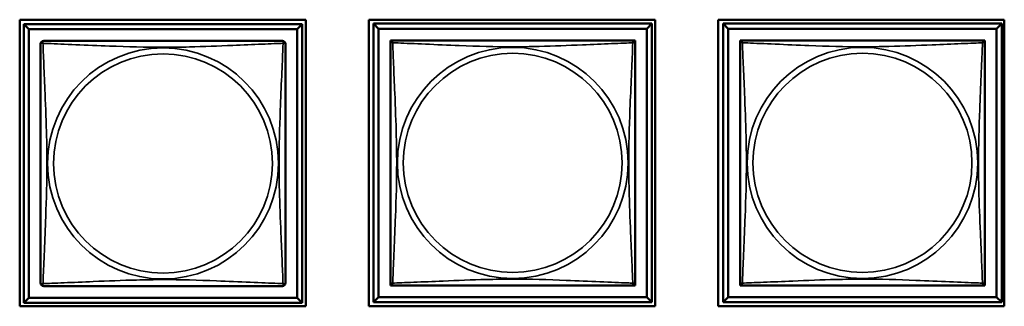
# Model space of a CAD drawing. Header units: inches. Extents: x -32 to 29.2, y -14.4 to 22.6.
# Tile 195 of 256: x -0.445 to 1.455, y -8.491 to -7.939. Entities that reach past the tile are written whole.
import ezdxf

# ---------------------------------------------------------------- set-up
doc = ezdxf.new("R2010")
doc.units = ezdxf.units.IN
doc.header["$MEASUREMENT"] = 0
doc.layers.add('Visible (ANSI)', color=7, linetype='Continuous', lineweight=50)
doc.layers.add('Visible Narrow (ANSI)', color=7, linetype='Continuous', lineweight=35)

msp = doc.modelspace()

# ---------------------------------------------------------------- linework, layer by layer
at = {"layer": 'Visible (ANSI)'}
for p, q in [((-0.4453, -8.4912), (-0.4453, -7.9387)), ((-0.4453, -7.9387), (0.1072, -7.9387)), ((0.1072, -7.9387), (0.1072, -8.4912)), ((0.2287, -8.4912), (0.2287, -7.9387)), ((0.2287, -7.9387), (0.7812, -7.9387)), ((0.7812, -7.9387), (0.7812, -8.4912)), ((0.9027, -8.4912), (0.9027, -7.9387)), ((0.9027, -7.9387), (1.4552, -7.9387)), ((1.4552, -7.9387), (1.4552, -8.4912)), ((-0.4373, -7.9471), (0.1001, -7.9471)), ((-0.4275, -7.957), (-0.4373, -7.9471)), ((-0.4373, -8.4845), (-0.4373, -7.9471)), ((-0.4275, -7.957), (0.0902, -7.957)), ((-0.4275, -8.4747), (-0.4275, -7.957)), ((0.1001, -7.9471), (0.0902, -7.957)), ((0.0902, -7.957), (0.0902, -8.4747)), ((0.1001, -7.9471), (0.1001, -8.4845)), ((0.2377, -7.9461), (0.7751, -7.9461)), ((0.2475, -7.956), (0.2377, -7.9461)), ((0.2377, -8.4835), (0.2377, -7.9461)), ((0.2475, -7.956), (0.7652, -7.956)), ((0.2475, -8.4737), (0.2475, -7.956)), ((0.7751, -7.9461), (0.7652, -7.956)), ((0.7652, -7.956), (0.7652, -8.4737)), ((0.7751, -7.9461), (0.7751, -8.4835)), ((0.9127, -7.9461), (1.4501, -7.9461)), ((0.9225, -7.956), (0.9127, -7.9461)), ((0.9127, -8.4835), (0.9127, -7.9461)), ((0.9225, -7.956), (1.4402, -7.956)), ((0.9225, -8.4737), (0.9225, -7.956)), ((1.4501, -7.9461), (1.4402, -7.956)), ((1.4402, -7.956), (1.4402, -8.4737)), ((1.4501, -7.9461), (1.4501, -8.4835)), ((0.2702, -7.9844), (0.2702, -7.9786)), ((0.2702, -7.9786), (0.2759, -7.9786)), ((0.7368, -7.9786), (0.7426, -7.9786)), ((0.7426, -7.9786), (0.7426, -7.9845)), ((0.9452, -7.9844), (0.9452, -7.9786)), ((0.9452, -7.9786), (0.9509, -7.9786)), ((1.4118, -7.9786), (1.4176, -7.9786)), ((1.4176, -7.9786), (1.4176, -7.9845)), ((0.2702, -8.4511), (0.2702, -8.4453)), ((0.2761, -8.4511), (0.2702, -8.4511)), ((0.7426, -8.4511), (0.7367, -8.4511)), ((0.7426, -8.4452), (0.7426, -8.4511)), ((0.9452, -8.4511), (0.9452, -8.4453)), ((0.9511, -8.4511), (0.9452, -8.4511)), ((1.4176, -8.4511), (1.4117, -8.4511)), ((1.4176, -8.4452), (1.4176, -8.4511)), ((-0.4275, -8.4747), (-0.4373, -8.4845)), ((0.0902, -8.4747), (-0.4275, -8.4747)), ((0.0902, -8.4747), (0.1001, -8.4845)), ((0.2475, -8.4737), (0.2377, -8.4835)), ((0.7652, -8.4737), (0.2475, -8.4737)), ((0.7652, -8.4737), (0.7751, -8.4835)), ((0.9225, -8.4737), (0.9127, -8.4835)), ((1.4402, -8.4737), (0.9225, -8.4737)), ((1.4402, -8.4737), (1.4501, -8.4835)), ((0.1072, -8.4912), (-0.4453, -8.4912)), ((0.1001, -8.4845), (-0.4373, -8.4845)), ((0.7812, -8.4912), (0.2287, -8.4912)), ((0.7751, -8.4835), (0.2377, -8.4835)), ((1.4552, -8.4912), (0.9027, -8.4912)), ((1.4501, -8.4835), (0.9127, -8.4835))]:
    msp.add_line(p, q, dxfattribs=at)
for centre, start, end in [((-0.3989, -7.9855), 90, 180), ((0.0617, -7.9855), 0, 90), ((0.2761, -7.9845), 90, 180), ((0.7367, -7.9845), 0, 90), ((0.9511, -7.9845), 90, 180), ((1.4117, -7.9845), 0, 90), ((-0.3989, -8.4462), 180, 270), ((0.0617, -8.4462), 270, 360), ((0.2761, -8.4452), 180, 270), ((0.7367, -8.4452), 270, 360), ((0.9511, -8.4452), 180, 270), ((1.4117, -8.4452), 270, 360)]:
    msp.add_arc(centre, 0.00591, start, end, dxfattribs=at)
for points in [[(0.0617, -7.9796), (0.0611, -7.9796), (0.0584, -7.9796), (0.054, -7.9796), (0.0459, -7.9796), (0.032, -7.9796), (0.0158, -7.9796), (-0.0003, -7.9796), (-0.0185, -7.9796), (-0.0371, -7.9796), (-0.0635, -7.9796), (-0.0908, -7.9796), (-0.1179, -7.9796), (-0.1348, -7.9796), (-0.1517, -7.9796), (-0.1686, -7.9796), (-0.2025, -7.9796), (-0.2363, -7.9796), (-0.27, -7.9796), (-0.312, -7.9796), (-0.356, -7.9796), (-0.3815, -7.9796), (-0.3916, -7.9796), (-0.398, -7.9796), (-0.3989, -7.9796)], [(0.7367, -7.9786), (0.7361, -7.9786), (0.7334, -7.9786), (0.729, -7.9786), (0.7209, -7.9786), (0.707, -7.9786), (0.6908, -7.9786), (0.6747, -7.9786), (0.6565, -7.9786), (0.6379, -7.9786), (0.6115, -7.9786), (0.5842, -7.9786), (0.5571, -7.9786), (0.5402, -7.9786), (0.5233, -7.9786), (0.5064, -7.9786), (0.4725, -7.9786), (0.4387, -7.9786), (0.405, -7.9786), (0.363, -7.9786), (0.319, -7.9786), (0.2935, -7.9786), (0.2834, -7.9786), (0.277, -7.9786), (0.2761, -7.9786)], [(1.4117, -7.9786), (1.4111, -7.9786), (1.4084, -7.9786), (1.404, -7.9786), (1.3959, -7.9786), (1.382, -7.9786), (1.3658, -7.9786), (1.3497, -7.9786), (1.3315, -7.9786), (1.3129, -7.9786), (1.2865, -7.9786), (1.2592, -7.9786), (1.2321, -7.9786), (1.2152, -7.9786), (1.1983, -7.9786), (1.1814, -7.9786), (1.1475, -7.9786), (1.1137, -7.9786), (1.08, -7.9786), (1.038, -7.9786), (0.994, -7.9786), (0.9685, -7.9786), (0.9584, -7.9786), (0.952, -7.9786), (0.9511, -7.9786)], [(-0.4048, -7.9855), (-0.4048, -7.9861), (-0.4048, -7.9888), (-0.4048, -7.9932), (-0.4048, -8.0014), (-0.4048, -8.0153), (-0.4048, -8.0314), (-0.4048, -8.0475), (-0.4048, -8.0657), (-0.4048, -8.0844), (-0.4048, -8.1107), (-0.4048, -8.138), (-0.4048, -8.1651), (-0.4048, -8.182), (-0.4048, -8.1989), (-0.4048, -8.2158), (-0.4048, -8.2497), (-0.4048, -8.2835), (-0.4048, -8.3173), (-0.4048, -8.3593), (-0.4048, -8.4032), (-0.4048, -8.4287), (-0.4048, -8.4388), (-0.4048, -8.4452), (-0.4048, -8.4462)], [(0.0676, -8.4462), (0.0676, -8.4456), (0.0676, -8.4429), (0.0676, -8.4385), (0.0676, -8.4303), (0.0676, -8.4164), (0.0676, -8.4003), (0.0676, -8.3841), (0.0676, -8.3659), (0.0676, -8.3473), (0.0676, -8.321), (0.0676, -8.2937), (0.0676, -8.2666), (0.0676, -8.2497), (0.0676, -8.2328), (0.0676, -8.2158), (0.0676, -8.182), (0.0676, -8.1481), (0.0676, -8.1144), (0.0676, -8.0724), (0.0676, -8.0285), (0.0676, -8.0029), (0.0676, -7.9929), (0.0676, -7.9865), (0.0676, -7.9855)], [(0.2702, -7.9845), (0.2702, -7.9851), (0.2702, -7.9878), (0.2702, -7.9922), (0.2702, -8.0004), (0.2702, -8.0143), (0.2702, -8.0304), (0.2702, -8.0465), (0.2702, -8.0647), (0.2702, -8.0834), (0.2702, -8.1097), (0.2702, -8.137), (0.2702, -8.1641), (0.2702, -8.181), (0.2702, -8.1979), (0.2702, -8.2148), (0.2702, -8.2487), (0.2702, -8.2825), (0.2702, -8.3163), (0.2702, -8.3583), (0.2702, -8.4022), (0.2702, -8.4277), (0.2702, -8.4378), (0.2702, -8.4442), (0.2702, -8.4452)], [(0.7426, -8.4452), (0.7426, -8.4446), (0.7426, -8.4419), (0.7426, -8.4375), (0.7426, -8.4293), (0.7426, -8.4154), (0.7426, -8.3993), (0.7426, -8.3831), (0.7426, -8.3649), (0.7426, -8.3463), (0.7426, -8.32), (0.7426, -8.2927), (0.7426, -8.2656), (0.7426, -8.2487), (0.7426, -8.2318), (0.7426, -8.2148), (0.7426, -8.181), (0.7426, -8.1471), (0.7426, -8.1134), (0.7426, -8.0714), (0.7426, -8.0275), (0.7426, -8.0019), (0.7426, -7.9919), (0.7426, -7.9855), (0.7426, -7.9845)], [(0.9452, -7.9845), (0.9452, -7.9851), (0.9452, -7.9878), (0.9452, -7.9922), (0.9452, -8.0004), (0.9452, -8.0143), (0.9452, -8.0304), (0.9452, -8.0465), (0.9452, -8.0647), (0.9452, -8.0834), (0.9452, -8.1097), (0.9452, -8.137), (0.9452, -8.1641), (0.9452, -8.181), (0.9452, -8.1979), (0.9452, -8.2148), (0.9452, -8.2487), (0.9452, -8.2825), (0.9452, -8.3163), (0.9452, -8.3583), (0.9452, -8.4022), (0.9452, -8.4277), (0.9452, -8.4378), (0.9452, -8.4442), (0.9452, -8.4452)], [(1.4176, -8.4452), (1.4176, -8.4446), (1.4176, -8.4419), (1.4176, -8.4375), (1.4176, -8.4293), (1.4176, -8.4154), (1.4176, -8.3993), (1.4176, -8.3831), (1.4176, -8.3649), (1.4176, -8.3463), (1.4176, -8.32), (1.4176, -8.2927), (1.4176, -8.2656), (1.4176, -8.2487), (1.4176, -8.2318), (1.4176, -8.2148), (1.4176, -8.181), (1.4176, -8.1471), (1.4176, -8.1134), (1.4176, -8.0714), (1.4176, -8.0275), (1.4176, -8.0019), (1.4176, -7.9919), (1.4176, -7.9855), (1.4176, -7.9845)], [(-0.3989, -8.4521), (-0.3984, -8.4521), (-0.3956, -8.4521), (-0.3912, -8.4521), (-0.3831, -8.4521), (-0.3692, -8.4521), (-0.3531, -8.4521), (-0.3369, -8.4521), (-0.3187, -8.4521), (-0.3001, -8.4521), (-0.2737, -8.4521), (-0.2465, -8.4521), (-0.2194, -8.4521), (-0.2025, -8.4521), (-0.1855, -8.4521), (-0.1686, -8.4521), (-0.1348, -8.4521), (-0.1009, -8.4521), (-0.0672, -8.4521), (-0.0252, -8.4521), (0.0187, -8.4521), (0.0443, -8.4521), (0.0543, -8.4521), (0.0607, -8.4521), (0.0617, -8.4521)], [(0.2761, -8.4511), (0.2766, -8.4511), (0.2794, -8.4511), (0.2838, -8.4511), (0.2919, -8.4511), (0.3058, -8.4511), (0.3219, -8.4511), (0.3381, -8.4511), (0.3563, -8.4511), (0.3749, -8.4511), (0.4013, -8.4511), (0.4285, -8.4511), (0.4556, -8.4511), (0.4725, -8.4511), (0.4895, -8.4511), (0.5064, -8.4511), (0.5402, -8.4511), (0.5741, -8.4511), (0.6078, -8.4511), (0.6498, -8.4511), (0.6937, -8.4511), (0.7193, -8.4511), (0.7293, -8.4511), (0.7357, -8.4511), (0.7367, -8.4511)], [(0.9511, -8.4511), (0.9516, -8.4511), (0.9544, -8.4511), (0.9588, -8.4511), (0.9669, -8.4511), (0.9808, -8.4511), (0.9969, -8.4511), (1.0131, -8.4511), (1.0313, -8.4511), (1.0499, -8.4511), (1.0763, -8.4511), (1.1035, -8.4511), (1.1306, -8.4511), (1.1475, -8.4511), (1.1645, -8.4511), (1.1814, -8.4511), (1.2152, -8.4511), (1.2491, -8.4511), (1.2828, -8.4511), (1.3248, -8.4511), (1.3687, -8.4511), (1.3943, -8.4511), (1.4043, -8.4511), (1.4107, -8.4511), (1.4117, -8.4511)]]:
    msp.add_open_spline(points, degree=3, knots=[0.325731, 0.325731, 0.325731, 0.325731, 0.404774, 0.404774, 0.404774, 0.550532, 0.550532, 0.550532, 0.69629, 0.69629, 0.69629, 0.902598, 0.902598, 0.902598, 1.03154, 1.03154, 1.03154, 1.289425, 1.289425, 1.289425, 1.610774, 1.610774, 1.610774, 1.73735, 1.73735, 1.73735, 1.73735], dxfattribs=at)
at = {"layer": 'Visible Narrow (ANSI)'}
for centre, radius in [((-0.1686, -8.2158), 0.2227), ((0.5064, -8.2148), 0.2227), ((1.1814, -8.2148), 0.2227), ((-0.1686, -8.2158), 0.2113), ((0.5064, -8.2148), 0.2113), ((1.1814, -8.2148), 0.2113)]:
    msp.add_circle(centre, radius, dxfattribs=at)
for points, knots in [([(-0.4003, -7.9842), (-0.4005, -7.9834), (-0.4006, -7.9828), (-0.4007, -7.9816), (-0.4007, -7.9811), (-0.4005, -7.9806), (-0.4004, -7.9804), (-0.4002, -7.9802), (-0.4002, -7.9801), (-0.4, -7.9799), (-0.3999, -7.9799), (-0.3996, -7.9797), (-0.3995, -7.9797), (-0.3992, -7.9796), (-0.399, -7.9796), (-0.3989, -7.9796)], [-0.00026741, -0.00026741, -0.00026741, -0.00026741, 0.01456352, 0.01456352, 0.03151317, 0.03151317, 0.04210669, 0.04210669, 0.04740346, 0.04740346, 0.05587828, 0.05587828, 0.06943799, 0.06943799, 0.0844808, 0.0844808, 0.0844808, 0.0844808]), ([(0.0617, -7.9796), (0.0618, -7.9796), (0.0619, -7.9796), (0.0622, -7.9797), (0.0624, -7.9797), (0.0626, -7.9799), (0.0627, -7.9799), (0.0629, -7.9801), (0.063, -7.9802), (0.0631, -7.9804), (0.0632, -7.9806), (0.0634, -7.9811), (0.0635, -7.9816), (0.0634, -7.9828), (0.0633, -7.9834), (0.0631, -7.9842)], [-0.0844808, -0.0844808, -0.0844808, -0.0844808, -0.06943799, -0.06943799, -0.05587828, -0.05587828, -0.04740346, -0.04740346, -0.04210669, -0.04210669, -0.03151317, -0.03151317, -0.01456352, -0.01456352, 0.00026741, 0.00026741, 0.00026741, 0.00026741]), ([(0.2747, -7.9832), (0.2745, -7.9824), (0.2744, -7.9818), (0.2743, -7.9806), (0.2743, -7.9801), (0.2745, -7.9796), (0.2746, -7.9794), (0.2748, -7.9792), (0.2748, -7.9791), (0.275, -7.9789), (0.2751, -7.9789), (0.2754, -7.9787), (0.2755, -7.9787), (0.2758, -7.9786), (0.276, -7.9786), (0.2761, -7.9786)], [-0.00026741, -0.00026741, -0.00026741, -0.00026741, 0.01456352, 0.01456352, 0.03151317, 0.03151317, 0.04210669, 0.04210669, 0.04740346, 0.04740346, 0.05587828, 0.05587828, 0.06943799, 0.06943799, 0.0844808, 0.0844808, 0.0844808, 0.0844808]), ([(0.7367, -7.9786), (0.7368, -7.9786), (0.7369, -7.9786), (0.7372, -7.9787), (0.7374, -7.9787), (0.7376, -7.9789), (0.7377, -7.9789), (0.7379, -7.9791), (0.738, -7.9792), (0.7381, -7.9794), (0.7382, -7.9796), (0.7384, -7.9801), (0.7385, -7.9806), (0.7384, -7.9818), (0.7383, -7.9824), (0.7381, -7.9832)], [-0.0844808, -0.0844808, -0.0844808, -0.0844808, -0.06943799, -0.06943799, -0.05587828, -0.05587828, -0.04740346, -0.04740346, -0.04210669, -0.04210669, -0.03151317, -0.03151317, -0.01456352, -0.01456352, 0.00026741, 0.00026741, 0.00026741, 0.00026741]), ([(0.9497, -7.9832), (0.9495, -7.9824), (0.9494, -7.9818), (0.9493, -7.9806), (0.9493, -7.9801), (0.9495, -7.9796), (0.9496, -7.9794), (0.9498, -7.9792), (0.9498, -7.9791), (0.95, -7.9789), (0.9501, -7.9789), (0.9504, -7.9787), (0.9505, -7.9787), (0.9508, -7.9786), (0.951, -7.9786), (0.9511, -7.9786)], [-0.00026741, -0.00026741, -0.00026741, -0.00026741, 0.01456352, 0.01456352, 0.03151317, 0.03151317, 0.04210669, 0.04210669, 0.04740346, 0.04740346, 0.05587828, 0.05587828, 0.06943799, 0.06943799, 0.0844808, 0.0844808, 0.0844808, 0.0844808]), ([(1.4117, -7.9786), (1.4118, -7.9786), (1.4119, -7.9786), (1.4122, -7.9787), (1.4124, -7.9787), (1.4126, -7.9789), (1.4127, -7.9789), (1.4129, -7.9791), (1.413, -7.9792), (1.4131, -7.9794), (1.4132, -7.9796), (1.4134, -7.9801), (1.4135, -7.9806), (1.4134, -7.9818), (1.4133, -7.9824), (1.4131, -7.9832)], [-0.0844808, -0.0844808, -0.0844808, -0.0844808, -0.06943799, -0.06943799, -0.05587828, -0.05587828, -0.04740346, -0.04740346, -0.04210669, -0.04210669, -0.03151317, -0.03151317, -0.01456352, -0.01456352, 0.00026741, 0.00026741, 0.00026741, 0.00026741]), ([(-0.4048, -7.9855), (-0.4048, -7.9854), (-0.4048, -7.9853), (-0.4048, -7.985), (-0.4047, -7.9848), (-0.4046, -7.9846), (-0.4045, -7.9845), (-0.4044, -7.9843), (-0.4043, -7.9843), (-0.4041, -7.9841), (-0.4039, -7.984), (-0.4033, -7.9838), (-0.4029, -7.9838), (-0.4017, -7.9838), (-0.4011, -7.984), (-0.4003, -7.9842)], [-0.0844808, -0.0844808, -0.0844808, -0.0844808, -0.06943799, -0.06943799, -0.05587828, -0.05587828, -0.04740346, -0.04740346, -0.04210669, -0.04210669, -0.03151317, -0.03151317, -0.01456352, -0.01456352, 0.00026741, 0.00026741, 0.00026741, 0.00026741]), ([(-0.4003, -8.4475), (-0.4002, -8.4447), (-0.4001, -8.4412), (-0.3999, -8.4372), (-0.3988, -8.4096), (-0.3967, -8.3626), (-0.395, -8.319), (-0.3936, -8.2841), (-0.3926, -8.2499), (-0.3926, -8.2158), (-0.3926, -8.1988), (-0.3929, -8.1818), (-0.3933, -8.1646), (-0.394, -8.1371), (-0.3951, -8.109), (-0.3963, -8.0813), (-0.3971, -8.0617), (-0.3979, -8.0424), (-0.3987, -8.0251), (-0.3994, -8.0079), (-0.4, -7.993), (-0.4003, -7.9842)], [-1.657319, -1.657319, -1.657319, -1.657319, -1.610774, -1.610774, -1.610774, -1.289425, -1.289425, -1.289425, -1.03154, -1.03154, -1.03154, -0.902598, -0.902598, -0.902598, -0.69629, -0.69629, -0.69629, -0.550532, -0.550532, -0.550532, -0.405761, -0.405761, -0.405761, -0.405761]), ([(-0.4003, -7.9842), (-0.3975, -7.9843), (-0.394, -7.9844), (-0.39, -7.9846), (-0.3624, -7.9857), (-0.3153, -7.9878), (-0.2718, -7.9895), (-0.2369, -7.9909), (-0.2027, -7.9919), (-0.1686, -7.9919), (-0.1516, -7.9919), (-0.1345, -7.9916), (-0.1174, -7.9912), (-0.0899, -7.9905), (-0.0617, -7.9894), (-0.0341, -7.9882), (-0.0145, -7.9874), (0.0048, -7.9865), (0.0221, -7.9858), (0.0393, -7.9851), (0.0542, -7.9845), (0.0631, -7.9842)], [-1.657319, -1.657319, -1.657319, -1.657319, -1.610774, -1.610774, -1.610774, -1.289425, -1.289425, -1.289425, -1.03154, -1.03154, -1.03154, -0.902598, -0.902598, -0.902598, -0.69629, -0.69629, -0.69629, -0.550532, -0.550532, -0.550532, -0.405761, -0.405761, -0.405761, -0.405761]), ([(0.0631, -7.9842), (0.0629, -7.987), (0.0628, -7.9905), (0.0627, -7.9945), (0.0616, -8.0221), (0.0594, -8.0691), (0.0577, -8.1127), (0.0564, -8.1476), (0.0554, -8.1818), (0.0554, -8.2158), (0.0554, -8.2329), (0.0556, -8.2499), (0.056, -8.2671), (0.0567, -8.2946), (0.0578, -8.3227), (0.059, -8.3504), (0.0598, -8.3699), (0.0607, -8.3893), (0.0614, -8.4066), (0.0621, -8.4238), (0.0627, -8.4387), (0.0631, -8.4475)], [-1.657319, -1.657319, -1.657319, -1.657319, -1.610774, -1.610774, -1.610774, -1.289425, -1.289425, -1.289425, -1.03154, -1.03154, -1.03154, -0.902598, -0.902598, -0.902598, -0.69629, -0.69629, -0.69629, -0.550532, -0.550532, -0.550532, -0.405761, -0.405761, -0.405761, -0.405761]), ([(0.0631, -7.9842), (0.0638, -7.984), (0.0645, -7.9838), (0.0656, -7.9838), (0.0661, -7.9838), (0.0667, -7.984), (0.0668, -7.9841), (0.0671, -7.9843), (0.0671, -7.9843), (0.0673, -7.9845), (0.0673, -7.9846), (0.0675, -7.9848), (0.0675, -7.985), (0.0676, -7.9853), (0.0676, -7.9854), (0.0676, -7.9855)], [-0.00026741, -0.00026741, -0.00026741, -0.00026741, 0.01456352, 0.01456352, 0.03151317, 0.03151317, 0.04210669, 0.04210669, 0.04740346, 0.04740346, 0.05587828, 0.05587828, 0.06943799, 0.06943799, 0.0844808, 0.0844808, 0.0844808, 0.0844808]), ([(0.2702, -7.9845), (0.2702, -7.9844), (0.2702, -7.9843), (0.2702, -7.984), (0.2703, -7.9838), (0.2704, -7.9836), (0.2705, -7.9835), (0.2706, -7.9833), (0.2707, -7.9833), (0.2709, -7.9831), (0.2711, -7.983), (0.2717, -7.9828), (0.2721, -7.9828), (0.2733, -7.9828), (0.2739, -7.983), (0.2747, -7.9832)], [-0.0844808, -0.0844808, -0.0844808, -0.0844808, -0.06943799, -0.06943799, -0.05587828, -0.05587828, -0.04740346, -0.04740346, -0.04210669, -0.04210669, -0.03151317, -0.03151317, -0.01456352, -0.01456352, 0.00026741, 0.00026741, 0.00026741, 0.00026741]), ([(0.2747, -8.4465), (0.2748, -8.4437), (0.2749, -8.4402), (0.2751, -8.4362), (0.2762, -8.4086), (0.2783, -8.3616), (0.28, -8.318), (0.2814, -8.2831), (0.2824, -8.2489), (0.2824, -8.2148), (0.2824, -8.1978), (0.2821, -8.1808), (0.2817, -8.1636), (0.281, -8.1361), (0.2799, -8.108), (0.2787, -8.0803), (0.2779, -8.0607), (0.2771, -8.0414), (0.2763, -8.0241), (0.2756, -8.0069), (0.275, -7.992), (0.2747, -7.9832)], [-1.657319, -1.657319, -1.657319, -1.657319, -1.610774, -1.610774, -1.610774, -1.289425, -1.289425, -1.289425, -1.03154, -1.03154, -1.03154, -0.902598, -0.902598, -0.902598, -0.69629, -0.69629, -0.69629, -0.550532, -0.550532, -0.550532, -0.405761, -0.405761, -0.405761, -0.405761]), ([(0.2747, -7.9832), (0.2775, -7.9833), (0.281, -7.9834), (0.285, -7.9836), (0.3126, -7.9847), (0.3597, -7.9868), (0.4032, -7.9885), (0.4381, -7.9899), (0.4723, -7.9909), (0.5064, -7.9909), (0.5234, -7.9909), (0.5405, -7.9906), (0.5576, -7.9902), (0.5851, -7.9895), (0.6133, -7.9884), (0.6409, -7.9872), (0.6605, -7.9864), (0.6798, -7.9855), (0.6971, -7.9848), (0.7143, -7.9841), (0.7292, -7.9835), (0.7381, -7.9832)], [-1.657319, -1.657319, -1.657319, -1.657319, -1.610774, -1.610774, -1.610774, -1.289425, -1.289425, -1.289425, -1.03154, -1.03154, -1.03154, -0.902598, -0.902598, -0.902598, -0.69629, -0.69629, -0.69629, -0.550532, -0.550532, -0.550532, -0.405761, -0.405761, -0.405761, -0.405761]), ([(0.7381, -7.9832), (0.7379, -7.986), (0.7378, -7.9895), (0.7377, -7.9935), (0.7366, -8.0211), (0.7344, -8.0681), (0.7327, -8.1117), (0.7314, -8.1466), (0.7304, -8.1808), (0.7304, -8.2148), (0.7304, -8.2319), (0.7306, -8.2489), (0.731, -8.2661), (0.7317, -8.2936), (0.7328, -8.3217), (0.734, -8.3494), (0.7348, -8.3689), (0.7357, -8.3883), (0.7364, -8.4056), (0.7371, -8.4228), (0.7377, -8.4377), (0.7381, -8.4465)], [-1.657319, -1.657319, -1.657319, -1.657319, -1.610774, -1.610774, -1.610774, -1.289425, -1.289425, -1.289425, -1.03154, -1.03154, -1.03154, -0.902598, -0.902598, -0.902598, -0.69629, -0.69629, -0.69629, -0.550532, -0.550532, -0.550532, -0.405761, -0.405761, -0.405761, -0.405761]), ([(0.7381, -7.9832), (0.7388, -7.983), (0.7395, -7.9828), (0.7406, -7.9828), (0.7411, -7.9828), (0.7417, -7.983), (0.7418, -7.9831), (0.7421, -7.9833), (0.7421, -7.9833), (0.7423, -7.9835), (0.7423, -7.9836), (0.7425, -7.9838), (0.7425, -7.984), (0.7426, -7.9843), (0.7426, -7.9844), (0.7426, -7.9845)], [-0.00026741, -0.00026741, -0.00026741, -0.00026741, 0.01456352, 0.01456352, 0.03151317, 0.03151317, 0.04210669, 0.04210669, 0.04740346, 0.04740346, 0.05587828, 0.05587828, 0.06943799, 0.06943799, 0.0844808, 0.0844808, 0.0844808, 0.0844808]), ([(0.9452, -7.9845), (0.9452, -7.9844), (0.9452, -7.9843), (0.9452, -7.984), (0.9453, -7.9838), (0.9454, -7.9836), (0.9455, -7.9835), (0.9456, -7.9833), (0.9457, -7.9833), (0.9459, -7.9831), (0.9461, -7.983), (0.9467, -7.9828), (0.9471, -7.9828), (0.9483, -7.9828), (0.9489, -7.983), (0.9497, -7.9832)], [-0.0844808, -0.0844808, -0.0844808, -0.0844808, -0.06943799, -0.06943799, -0.05587828, -0.05587828, -0.04740346, -0.04740346, -0.04210669, -0.04210669, -0.03151317, -0.03151317, -0.01456352, -0.01456352, 0.00026741, 0.00026741, 0.00026741, 0.00026741]), ([(0.9497, -8.4465), (0.9498, -8.4437), (0.9499, -8.4402), (0.9501, -8.4362), (0.9512, -8.4086), (0.9533, -8.3616), (0.955, -8.318), (0.9564, -8.2831), (0.9574, -8.2489), (0.9574, -8.2148), (0.9574, -8.1978), (0.9571, -8.1808), (0.9567, -8.1636), (0.956, -8.1361), (0.9549, -8.108), (0.9537, -8.0803), (0.9529, -8.0607), (0.9521, -8.0414), (0.9513, -8.0241), (0.9506, -8.0069), (0.95, -7.992), (0.9497, -7.9832)], [-1.657319, -1.657319, -1.657319, -1.657319, -1.610774, -1.610774, -1.610774, -1.289425, -1.289425, -1.289425, -1.03154, -1.03154, -1.03154, -0.902598, -0.902598, -0.902598, -0.69629, -0.69629, -0.69629, -0.550532, -0.550532, -0.550532, -0.405761, -0.405761, -0.405761, -0.405761]), ([(0.9497, -7.9832), (0.9525, -7.9833), (0.956, -7.9834), (0.96, -7.9836), (0.9876, -7.9847), (1.0347, -7.9868), (1.0782, -7.9885), (1.1131, -7.9899), (1.1473, -7.9909), (1.1814, -7.9909), (1.1984, -7.9909), (1.2155, -7.9906), (1.2326, -7.9902), (1.2601, -7.9895), (1.2883, -7.9884), (1.3159, -7.9872), (1.3355, -7.9864), (1.3548, -7.9855), (1.3721, -7.9848), (1.3893, -7.9841), (1.4042, -7.9835), (1.4131, -7.9832)], [-1.657319, -1.657319, -1.657319, -1.657319, -1.610774, -1.610774, -1.610774, -1.289425, -1.289425, -1.289425, -1.03154, -1.03154, -1.03154, -0.902598, -0.902598, -0.902598, -0.69629, -0.69629, -0.69629, -0.550532, -0.550532, -0.550532, -0.405761, -0.405761, -0.405761, -0.405761]), ([(1.4131, -7.9832), (1.4129, -7.986), (1.4128, -7.9895), (1.4127, -7.9935), (1.4116, -8.0211), (1.4094, -8.0681), (1.4077, -8.1117), (1.4064, -8.1466), (1.4054, -8.1808), (1.4054, -8.2148), (1.4054, -8.2319), (1.4056, -8.2489), (1.406, -8.2661), (1.4067, -8.2936), (1.4078, -8.3217), (1.409, -8.3494), (1.4098, -8.3689), (1.4107, -8.3883), (1.4114, -8.4056), (1.4121, -8.4228), (1.4127, -8.4377), (1.4131, -8.4465)], [-1.657319, -1.657319, -1.657319, -1.657319, -1.610774, -1.610774, -1.610774, -1.289425, -1.289425, -1.289425, -1.03154, -1.03154, -1.03154, -0.902598, -0.902598, -0.902598, -0.69629, -0.69629, -0.69629, -0.550532, -0.550532, -0.550532, -0.405761, -0.405761, -0.405761, -0.405761]), ([(1.4131, -7.9832), (1.4138, -7.983), (1.4145, -7.9828), (1.4156, -7.9828), (1.4161, -7.9828), (1.4167, -7.983), (1.4168, -7.9831), (1.4171, -7.9833), (1.4171, -7.9833), (1.4173, -7.9835), (1.4173, -7.9836), (1.4175, -7.9838), (1.4175, -7.984), (1.4176, -7.9843), (1.4176, -7.9844), (1.4176, -7.9845)], [-0.00026741, -0.00026741, -0.00026741, -0.00026741, 0.01456352, 0.01456352, 0.03151317, 0.03151317, 0.04210669, 0.04210669, 0.04740346, 0.04740346, 0.05587828, 0.05587828, 0.06943799, 0.06943799, 0.0844808, 0.0844808, 0.0844808, 0.0844808]), ([(-0.4003, -8.4475), (-0.4011, -8.4477), (-0.4017, -8.4478), (-0.4029, -8.4479), (-0.4033, -8.4479), (-0.4039, -8.4477), (-0.4041, -8.4476), (-0.4043, -8.4474), (-0.4044, -8.4474), (-0.4045, -8.4472), (-0.4046, -8.4471), (-0.4047, -8.4469), (-0.4048, -8.4467), (-0.4048, -8.4464), (-0.4048, -8.4462), (-0.4048, -8.4462)], [-0.00026741, -0.00026741, -0.00026741, -0.00026741, 0.01456352, 0.01456352, 0.03151317, 0.03151317, 0.04210669, 0.04210669, 0.04740346, 0.04740346, 0.05587828, 0.05587828, 0.06943799, 0.06943799, 0.0844808, 0.0844808, 0.0844808, 0.0844808]), ([(-0.3989, -8.4521), (-0.399, -8.4521), (-0.3992, -8.4521), (-0.3995, -8.452), (-0.3996, -8.452), (-0.3999, -8.4518), (-0.4, -8.4517), (-0.4002, -8.4516), (-0.4002, -8.4515), (-0.4004, -8.4513), (-0.4005, -8.4511), (-0.4007, -8.4505), (-0.4007, -8.4501), (-0.4006, -8.4489), (-0.4005, -8.4483), (-0.4003, -8.4475)], [-0.0844808, -0.0844808, -0.0844808, -0.0844808, -0.06943799, -0.06943799, -0.05587828, -0.05587828, -0.04740346, -0.04740346, -0.04210669, -0.04210669, -0.03151317, -0.03151317, -0.01456352, -0.01456352, 0.00026741, 0.00026741, 0.00026741, 0.00026741]), ([(0.0631, -8.4475), (0.0602, -8.4474), (0.0567, -8.4473), (0.0527, -8.4471), (0.0251, -8.446), (-0.0219, -8.4439), (-0.0654, -8.4422), (-0.1004, -8.4408), (-0.1345, -8.4398), (-0.1686, -8.4398), (-0.1857, -8.4398), (-0.2027, -8.4401), (-0.2199, -8.4405), (-0.2474, -8.4412), (-0.2755, -8.4423), (-0.3032, -8.4435), (-0.3227, -8.4443), (-0.3421, -8.4452), (-0.3594, -8.4459), (-0.3765, -8.4466), (-0.3915, -8.4472), (-0.4003, -8.4475)], [-1.657319, -1.657319, -1.657319, -1.657319, -1.610774, -1.610774, -1.610774, -1.289425, -1.289425, -1.289425, -1.03154, -1.03154, -1.03154, -0.902598, -0.902598, -0.902598, -0.69629, -0.69629, -0.69629, -0.550532, -0.550532, -0.550532, -0.405761, -0.405761, -0.405761, -0.405761]), ([(0.0631, -8.4475), (0.0633, -8.4483), (0.0634, -8.4489), (0.0635, -8.4501), (0.0634, -8.4505), (0.0632, -8.4511), (0.0631, -8.4513), (0.063, -8.4515), (0.0629, -8.4516), (0.0627, -8.4517), (0.0626, -8.4518), (0.0624, -8.452), (0.0622, -8.452), (0.0619, -8.4521), (0.0618, -8.4521), (0.0617, -8.4521)], [-0.00026741, -0.00026741, -0.00026741, -0.00026741, 0.01456352, 0.01456352, 0.03151317, 0.03151317, 0.04210669, 0.04210669, 0.04740346, 0.04740346, 0.05587828, 0.05587828, 0.06943799, 0.06943799, 0.0844808, 0.0844808, 0.0844808, 0.0844808]), ([(0.0676, -8.4462), (0.0676, -8.4462), (0.0676, -8.4464), (0.0675, -8.4467), (0.0675, -8.4469), (0.0673, -8.4471), (0.0673, -8.4472), (0.0671, -8.4474), (0.0671, -8.4474), (0.0668, -8.4476), (0.0667, -8.4477), (0.0661, -8.4479), (0.0656, -8.4479), (0.0645, -8.4478), (0.0638, -8.4477), (0.0631, -8.4475)], [-0.0844808, -0.0844808, -0.0844808, -0.0844808, -0.06943799, -0.06943799, -0.05587828, -0.05587828, -0.04740346, -0.04740346, -0.04210669, -0.04210669, -0.03151317, -0.03151317, -0.01456352, -0.01456352, 0.00026741, 0.00026741, 0.00026741, 0.00026741]), ([(0.2747, -8.4465), (0.2739, -8.4467), (0.2733, -8.4468), (0.2721, -8.4469), (0.2717, -8.4469), (0.2711, -8.4467), (0.2709, -8.4466), (0.2707, -8.4464), (0.2706, -8.4464), (0.2705, -8.4462), (0.2704, -8.4461), (0.2703, -8.4459), (0.2702, -8.4457), (0.2702, -8.4454), (0.2702, -8.4452), (0.2702, -8.4452)], [-0.00026741, -0.00026741, -0.00026741, -0.00026741, 0.01456352, 0.01456352, 0.03151317, 0.03151317, 0.04210669, 0.04210669, 0.04740346, 0.04740346, 0.05587828, 0.05587828, 0.06943799, 0.06943799, 0.0844808, 0.0844808, 0.0844808, 0.0844808]), ([(0.2761, -8.4511), (0.276, -8.4511), (0.2758, -8.4511), (0.2755, -8.451), (0.2754, -8.451), (0.2751, -8.4508), (0.275, -8.4507), (0.2748, -8.4506), (0.2748, -8.4505), (0.2746, -8.4503), (0.2745, -8.4501), (0.2743, -8.4495), (0.2743, -8.4491), (0.2744, -8.4479), (0.2745, -8.4473), (0.2747, -8.4465)], [-0.0844808, -0.0844808, -0.0844808, -0.0844808, -0.06943799, -0.06943799, -0.05587828, -0.05587828, -0.04740346, -0.04740346, -0.04210669, -0.04210669, -0.03151317, -0.03151317, -0.01456352, -0.01456352, 0.00026741, 0.00026741, 0.00026741, 0.00026741]), ([(0.7381, -8.4465), (0.7352, -8.4464), (0.7317, -8.4463), (0.7277, -8.4461), (0.7001, -8.445), (0.6531, -8.4429), (0.6096, -8.4412), (0.5746, -8.4398), (0.5405, -8.4388), (0.5064, -8.4388), (0.4893, -8.4388), (0.4723, -8.4391), (0.4551, -8.4395), (0.4276, -8.4402), (0.3995, -8.4413), (0.3718, -8.4425), (0.3523, -8.4433), (0.3329, -8.4442), (0.3156, -8.4449), (0.2985, -8.4456), (0.2835, -8.4462), (0.2747, -8.4465)], [-1.657319, -1.657319, -1.657319, -1.657319, -1.610774, -1.610774, -1.610774, -1.289425, -1.289425, -1.289425, -1.03154, -1.03154, -1.03154, -0.902598, -0.902598, -0.902598, -0.69629, -0.69629, -0.69629, -0.550532, -0.550532, -0.550532, -0.405761, -0.405761, -0.405761, -0.405761]), ([(0.7381, -8.4465), (0.7383, -8.4473), (0.7384, -8.4479), (0.7385, -8.4491), (0.7384, -8.4495), (0.7382, -8.4501), (0.7381, -8.4503), (0.738, -8.4505), (0.7379, -8.4506), (0.7377, -8.4507), (0.7376, -8.4508), (0.7374, -8.451), (0.7372, -8.451), (0.7369, -8.4511), (0.7368, -8.4511), (0.7367, -8.4511)], [-0.00026741, -0.00026741, -0.00026741, -0.00026741, 0.01456352, 0.01456352, 0.03151317, 0.03151317, 0.04210669, 0.04210669, 0.04740346, 0.04740346, 0.05587828, 0.05587828, 0.06943799, 0.06943799, 0.0844808, 0.0844808, 0.0844808, 0.0844808]), ([(0.7426, -8.4452), (0.7426, -8.4452), (0.7426, -8.4454), (0.7425, -8.4457), (0.7425, -8.4459), (0.7423, -8.4461), (0.7423, -8.4462), (0.7421, -8.4464), (0.7421, -8.4464), (0.7418, -8.4466), (0.7417, -8.4467), (0.7411, -8.4469), (0.7406, -8.4469), (0.7395, -8.4468), (0.7388, -8.4467), (0.7381, -8.4465)], [-0.0844808, -0.0844808, -0.0844808, -0.0844808, -0.06943799, -0.06943799, -0.05587828, -0.05587828, -0.04740346, -0.04740346, -0.04210669, -0.04210669, -0.03151317, -0.03151317, -0.01456352, -0.01456352, 0.00026741, 0.00026741, 0.00026741, 0.00026741]), ([(0.9497, -8.4465), (0.9489, -8.4467), (0.9483, -8.4468), (0.9471, -8.4469), (0.9467, -8.4469), (0.9461, -8.4467), (0.9459, -8.4466), (0.9457, -8.4464), (0.9456, -8.4464), (0.9455, -8.4462), (0.9454, -8.4461), (0.9453, -8.4459), (0.9452, -8.4457), (0.9452, -8.4454), (0.9452, -8.4452), (0.9452, -8.4452)], [-0.00026741, -0.00026741, -0.00026741, -0.00026741, 0.01456352, 0.01456352, 0.03151317, 0.03151317, 0.04210669, 0.04210669, 0.04740346, 0.04740346, 0.05587828, 0.05587828, 0.06943799, 0.06943799, 0.0844808, 0.0844808, 0.0844808, 0.0844808]), ([(0.9511, -8.4511), (0.951, -8.4511), (0.9508, -8.4511), (0.9505, -8.451), (0.9504, -8.451), (0.9501, -8.4508), (0.95, -8.4507), (0.9498, -8.4506), (0.9498, -8.4505), (0.9496, -8.4503), (0.9495, -8.4501), (0.9493, -8.4495), (0.9493, -8.4491), (0.9494, -8.4479), (0.9495, -8.4473), (0.9497, -8.4465)], [-0.0844808, -0.0844808, -0.0844808, -0.0844808, -0.06943799, -0.06943799, -0.05587828, -0.05587828, -0.04740346, -0.04740346, -0.04210669, -0.04210669, -0.03151317, -0.03151317, -0.01456352, -0.01456352, 0.00026741, 0.00026741, 0.00026741, 0.00026741]), ([(1.4131, -8.4465), (1.4102, -8.4464), (1.4067, -8.4463), (1.4027, -8.4461), (1.3751, -8.445), (1.3281, -8.4429), (1.2846, -8.4412), (1.2496, -8.4398), (1.2155, -8.4388), (1.1814, -8.4388), (1.1643, -8.4388), (1.1473, -8.4391), (1.1301, -8.4395), (1.1026, -8.4402), (1.0745, -8.4413), (1.0468, -8.4425), (1.0273, -8.4433), (1.0079, -8.4442), (0.9906, -8.4449), (0.9735, -8.4456), (0.9585, -8.4462), (0.9497, -8.4465)], [-1.657319, -1.657319, -1.657319, -1.657319, -1.610774, -1.610774, -1.610774, -1.289425, -1.289425, -1.289425, -1.03154, -1.03154, -1.03154, -0.902598, -0.902598, -0.902598, -0.69629, -0.69629, -0.69629, -0.550532, -0.550532, -0.550532, -0.405761, -0.405761, -0.405761, -0.405761]), ([(1.4131, -8.4465), (1.4133, -8.4473), (1.4134, -8.4479), (1.4135, -8.4491), (1.4134, -8.4495), (1.4132, -8.4501), (1.4131, -8.4503), (1.413, -8.4505), (1.4129, -8.4506), (1.4127, -8.4507), (1.4126, -8.4508), (1.4124, -8.451), (1.4122, -8.451), (1.4119, -8.4511), (1.4118, -8.4511), (1.4117, -8.4511)], [-0.00026741, -0.00026741, -0.00026741, -0.00026741, 0.01456352, 0.01456352, 0.03151317, 0.03151317, 0.04210669, 0.04210669, 0.04740346, 0.04740346, 0.05587828, 0.05587828, 0.06943799, 0.06943799, 0.0844808, 0.0844808, 0.0844808, 0.0844808]), ([(1.4176, -8.4452), (1.4176, -8.4452), (1.4176, -8.4454), (1.4175, -8.4457), (1.4175, -8.4459), (1.4173, -8.4461), (1.4173, -8.4462), (1.4171, -8.4464), (1.4171, -8.4464), (1.4168, -8.4466), (1.4167, -8.4467), (1.4161, -8.4469), (1.4156, -8.4469), (1.4145, -8.4468), (1.4138, -8.4467), (1.4131, -8.4465)], [-0.0844808, -0.0844808, -0.0844808, -0.0844808, -0.06943799, -0.06943799, -0.05587828, -0.05587828, -0.04740346, -0.04740346, -0.04210669, -0.04210669, -0.03151317, -0.03151317, -0.01456352, -0.01456352, 0.00026741, 0.00026741, 0.00026741, 0.00026741])]:
    msp.add_open_spline(points, degree=3, knots=knots, dxfattribs=at)

doc.saveas('drawing.dxf')
